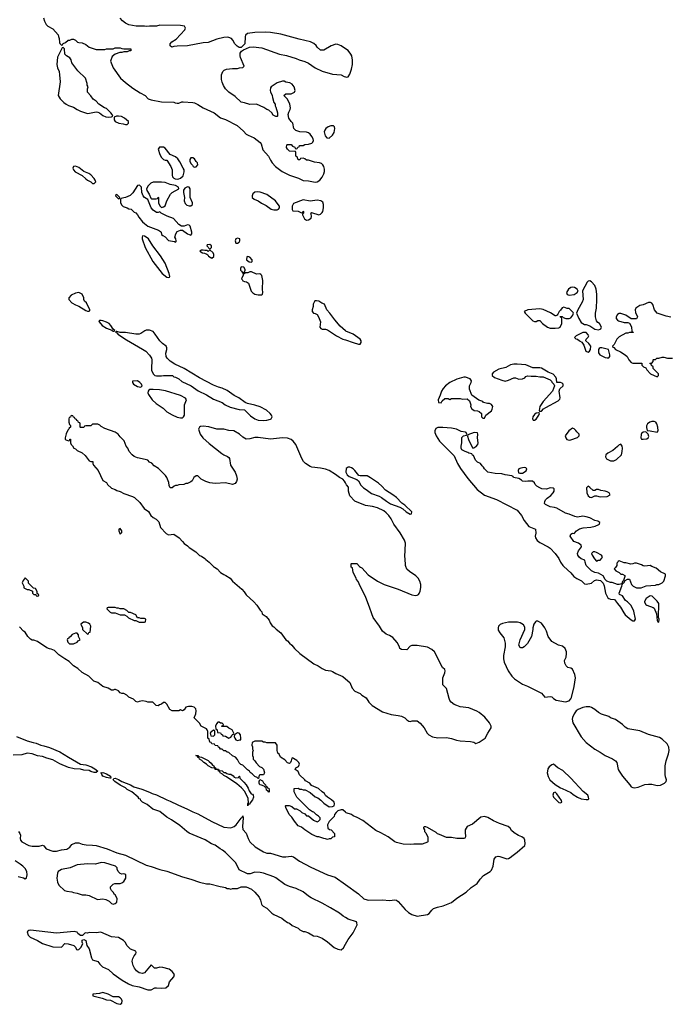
# Model space of a CAD drawing. Header units: inches. Extents: x 2494115 to 2685112, y 774173 to 915163.
# Tile 94 of 215: x 2636225 to 2643764, y 784931 to 796328. Entities that reach past the tile are written whole.
import ezdxf

# ---------------------------------------------------------------- set-up
doc = ezdxf.new("R2010")
doc.units = ezdxf.units.IN
doc.header["$MEASUREMENT"] = 0
for name, color, linetype in [('C6738', 7, 'Continuous'), ('C6739', 7, 'Continuous'), ('C6748', 7, 'Continuous'), ('C6749', 7, 'Continuous')]:
    doc.layers.add(name, color=color, linetype=linetype)

msp = doc.modelspace()

# ---------------------------------------------------------------- linework, layer by layer
at = {"layer": 'C6738', "color": 5, "elevation": 20}
for points in [[(2638472, 790000), (2638482, 789990), (2638512, 789970), (2638552, 789930), (2638590, 789905), (2638615, 789895), (2638662, 789862), (2638692, 789830), (2638798, 789738), (2638827, 789707), (2638851, 789670), (2638938, 789590), (2638972, 789550), (2639010, 789494), (2639030, 789474), (2639034, 789450), (2639082, 789422), (2639117, 789377), (2639127, 789347), (2639150, 789312), (2639170, 789302), (2639195, 789275), (2639250, 789231), (2639310, 789151), (2639330, 789138), (2639350, 789111), (2639378, 789090), (2639411, 789050), (2639471, 788991), (2639634, 788874), (2639682, 788850), (2639730, 788818), (2639770, 788798), (2639830, 788791), (2639850, 788785), (2639890, 788761), (2639970, 788726), (2640000, 788700)], [(2640000, 787157), (2639970, 787182), (2639950, 787184), (2639912, 787170), (2639892, 787150), (2639873, 787127), (2639870, 787106), (2639810, 787046), (2639792, 787010), (2639794, 786970), (2639813, 786953), (2639834, 786950), (2639872, 786910), (2639871, 786869), (2639850, 786866), (2639830, 786846), (2639810, 786846), (2639790, 786838), (2639770, 786848), (2639750, 786849), (2639690, 786869), (2639670, 786869), (2639610, 786895), (2639528, 786950), (2639490, 786982), (2639450, 786998), (2639408, 787050), (2639378, 787098), (2639349, 787129), (2639308, 787210), (2639306, 787230), (2639310, 787234), (2639347, 787233), (2639380, 787220), (2639410, 787194), (2639432, 787192), (2639474, 787170), (2639494, 787150), (2639530, 787134), (2639550, 787114), (2639572, 787112), (2639630, 787062), (2639670, 787042), (2639686, 787050), (2639706, 787070), (2639706, 787090), (2639686, 787110), (2639663, 787123), (2639634, 787154), (2639618, 787158), (2639583, 787183), (2639438, 787330), (2639406, 787390), (2639406, 787430), (2639450, 787432), (2639470, 787422), (2639490, 787422), (2639510, 787412), (2639532, 787412), (2639590, 787382), (2639650, 787332), (2639680, 787320), (2639715, 787295), (2639750, 787258), (2639810, 787218), (2639850, 787219), (2639869, 787230), (2639873, 787250), (2639869, 787270), (2639839, 787299), (2639790, 787328), (2639769, 787349), (2639758, 787370), (2639729, 787389), (2639686, 787430), (2639605, 787465), (2639586, 787490), (2639536, 787516), (2639528, 787530), (2639469, 787589), (2639450, 787626), (2639418, 787650), (2639426, 787670), (2639455, 787685), (2639466, 787710), (2639458, 787730), (2639435, 787755), (2639396, 787776), (2639390, 787786), (2639378, 787782), (2639372, 787750), (2639362, 787730), (2639350, 787718), (2639330, 787728), (2639299, 787759), (2639248, 787790), (2639230, 787826), (2639218, 787838), (2639209, 787870), (2639208, 787930), (2639190, 787958), (2639090, 787958), (2639070, 787966), (2639050, 787966), (2639030, 787978), (2638950, 787978), (2638918, 787962), (2638914, 787930), (2638922, 787910), (2638924, 787884), (2638932, 787870), (2638922, 787850), (2638922, 787810), (2638932, 787790), (2638932, 787770), (2638951, 787751), (2638965, 787725), (2639005, 787685), (2639030, 787672), (2639050, 787652), (2639062, 787610), (2639050, 787586), (2639010, 787586), (2638998, 787582), (2638994, 787546), (2638990, 787546), (2638978, 787558), (2638950, 787568), (2638920, 787600), (2638896, 787616), (2638888, 787630), (2638864, 787644), (2638810, 787698), (2638787, 787707), (2638768, 787728), (2638750, 787766), (2638726, 787790), (2638690, 787806), (2638650, 787846), (2638628, 787848), (2638610, 787866), (2638590, 787866), (2638570, 787886), (2638550, 787886), (2638542, 787902), (2638527, 787907), (2638522, 787922), (2638490, 787926), (2638482, 787942), (2638450, 787946), (2638442, 787962), (2638427, 787967), (2638422, 788002), (2638406, 788010), (2638406, 788090), (2638398, 788110), (2638390, 788118), (2638329, 788149), (2638310, 788186), (2638248, 788248), (2638267, 788293), (2638268, 788330), (2638266, 788350), (2638246, 788370), (2638220, 788380), (2638180, 788380), (2638151, 788369), (2638130, 788338), (2638111, 788329), (2638090, 788338), (2638070, 788329), (2637990, 788328), (2637963, 788343), (2637930, 788406), (2637910, 788426), (2637890, 788426), (2637870, 788406), (2637844, 788396), (2637830, 788386), (2637806, 788390), (2637767, 788427), (2637710, 788428), (2637690, 788438), (2637650, 788442), (2637610, 788438), (2637590, 788428), (2637570, 788438), (2637543, 788463), (2637488, 788488), (2637466, 788510), (2637430, 788528), (2637410, 788529), (2637390, 788538), (2637370, 788558), (2637336, 788576), (2637324, 788576), (2637310, 788568), (2637290, 788569), (2637250, 788589), (2637190, 788608), (2637130, 788658), (2637086, 788670), (2637028, 788728), (2636948, 788770), (2636899, 788819), (2636848, 788850), (2636800, 788900), (2636750, 788929), (2636678, 788978), (2636630, 789028), (2636590, 789042), (2636570, 789044), (2636538, 789058), (2636430, 789129), (2636390, 789148), (2636370, 789148), (2636350, 789158), (2636318, 789190), (2636290, 789238), (2636270, 789249), (2636222, 789302)], [(2636190, 788030), (2636310, 787980), (2636380, 787960), (2636415, 787955), (2636470, 787931), (2636504, 787924), (2636570, 787903), (2636690, 787855), (2636791, 787790), (2636930, 787711), (2636990, 787702), (2637058, 787678), (2637097, 787657), (2637130, 787628), (2637110, 787615), (2637090, 787616), (2637050, 787625), (2637030, 787636), (2636970, 787640), (2636930, 787652), (2636857, 787657), (2636790, 787674), (2636690, 787716), (2636610, 787759), (2636540, 787780), (2636490, 787799), (2636430, 787809), (2636370, 787829), (2636310, 787837), (2636250, 787817), (2636150, 787816)], [(2640000, 785935), (2639972, 785952), (2639930, 785985), (2639827, 786047), (2639730, 786102), (2639602, 786162), (2639570, 786183), (2639510, 786232), (2639430, 786272), (2639350, 786293), (2639299, 786319), (2639194, 786394), (2639170, 786406), (2639050, 786449), (2639010, 786457), (2638950, 786459), (2638897, 786443), (2638863, 786443), (2638770, 786489), (2638730, 786568), (2638609, 786689), (2638576, 786716), (2638549, 786730), (2638490, 786773), (2638449, 786790), (2638374, 786834), (2638190, 786913), (2638162, 786930), (2638079, 786999), (2637986, 787066), (2637930, 787099), (2637850, 787162), (2637769, 787189), (2637703, 787243), (2637649, 787269), (2637628, 787290), (2637626, 787306), (2637610, 787308), (2637598, 787330), (2637524, 787390), (2637470, 787418), (2637450, 787435), (2637390, 787467), (2637329, 787509), (2637309, 787530), (2637315, 787545), (2637330, 787547), (2637370, 787534), (2637410, 787510), (2637510, 787470), (2637548, 787448), (2637642, 787422), (2637728, 787388), (2637762, 787370), (2637810, 787356), (2637930, 787297), (2637970, 787284), (2638059, 787239), (2638170, 787190), (2638230, 787159), (2638290, 787137), (2638450, 787047), (2638590, 786981), (2638670, 786975), (2638710, 786991), (2638732, 787008), (2638790, 787085), (2638804, 787096), (2638812, 787112), (2638816, 787090), (2638807, 786990), (2638810, 786954), (2638850, 786912), (2638871, 786851), (2638891, 786811), (2638954, 786754), (2639050, 786696), (2639090, 786679), (2639130, 786679), (2639270, 786639), (2639310, 786637), (2639370, 786644), (2639398, 786638), (2639468, 786588), (2639598, 786518), (2639790, 786430), (2639882, 786402), (2640000, 786318)], [(2636213, 786930), (2636227, 786910), (2636235, 786890), (2636231, 786850), (2636236, 786830), (2636250, 786811), (2636330, 786771), (2636370, 786763), (2636450, 786761), (2636490, 786772), (2636504, 786764), (2636532, 786730), (2636610, 786702), (2636650, 786705), (2636710, 786721), (2636770, 786727), (2636808, 786750), (2636830, 786782), (2636870, 786802), (2636910, 786802), (2636950, 786785), (2636997, 786777), (2637070, 786774), (2637110, 786768), (2637238, 786730), (2637350, 786686), (2637450, 786659), (2637690, 786541), (2637747, 786527), (2637850, 786491), (2637930, 786474), (2638110, 786407), (2638210, 786379), (2638310, 786343), (2638390, 786326), (2638430, 786326), (2638547, 786293), (2638570, 786291), (2638610, 786282), (2638630, 786272), (2638650, 786272), (2638670, 786265), (2638690, 786272), (2638750, 786272), (2638790, 786292), (2638851, 786291), (2638910, 786262), (2638951, 786231), (2639001, 786170), (2639017, 786137), (2639025, 786090), (2639030, 786082), (2639046, 786066), (2639090, 786042), (2639147, 785987), (2639170, 785971), (2639262, 785930), (2639287, 785907), (2639330, 785878), (2639351, 785871), (2639382, 785842), (2639450, 785812), (2639470, 785792), (2639510, 785772), (2639530, 785772), (2639570, 785758), (2639630, 785722), (2639670, 785718), (2639730, 785695), (2639790, 785654), (2639870, 785588), (2639910, 785569), (2639950, 785562), (2639976, 785584), (2640000, 785627)], [(2636209, 786411), (2636270, 786396), (2636290, 786385), (2636304, 786396), (2636312, 786430), (2636309, 786470), (2636290, 786502), (2636262, 786530), (2636230, 786553), (2636174, 786590)]]:
    msp.add_lwpolyline(points, dxfattribs=at)
for points in [[(2636290, 789866), (2636264, 789836), (2636254, 789810), (2636274, 789770), (2636274, 789750), (2636310, 789734), (2636330, 789734), (2636373, 789713), (2636374, 789690), (2636390, 789674), (2636414, 789674), (2636418, 789658), (2636430, 789654), (2636442, 789658), (2636446, 789670), (2636426, 789686), (2636426, 789710), (2636410, 789746), (2636387, 789747), (2636327, 789807), (2636326, 789830)], [(2637330, 789526), (2637250, 789526), (2637238, 789522), (2637234, 789510), (2637274, 789470), (2637290, 789462), (2637330, 789462), (2637390, 789438), (2637438, 789438), (2637465, 789425), (2637486, 789406), (2637550, 789372), (2637572, 789372), (2637610, 789354), (2637670, 789354), (2637682, 789358), (2637686, 789390), (2637670, 789398), (2637630, 789398), (2637610, 789406), (2637590, 789406), (2637570, 789438), (2637510, 789468), (2637488, 789468), (2637466, 789490), (2637430, 789508), (2637390, 789508), (2637370, 789518), (2637350, 789518)], [(2636964, 789356), (2636934, 789330), (2636952, 789290), (2636952, 789270), (2637010, 789214), (2637022, 789218), (2637027, 789233), (2637042, 789238), (2637048, 789310), (2637038, 789330), (2637023, 789343), (2636990, 789355)], [(2636890, 789226), (2636870, 789226), (2636834, 789210), (2636810, 789186), (2636798, 789182), (2636794, 789170), (2636778, 789162), (2636774, 789150), (2636784, 789124), (2636804, 789104), (2636850, 789102), (2636890, 789122), (2636903, 789137), (2636926, 789150), (2636908, 789188), (2636907, 789207)], [(2638522, 788198), (2638504, 788176), (2638494, 788150), (2638498, 788118), (2638514, 788110), (2638518, 788078), (2638550, 788074), (2638558, 788058), (2638574, 788050), (2638578, 788038), (2638610, 788034), (2638650, 788012), (2638670, 788022), (2638683, 788037), (2638690, 788054), (2638702, 788058), (2638706, 788070), (2638688, 788108), (2638650, 788126), (2638627, 788147), (2638567, 788147), (2638567, 788153), (2638582, 788158), (2638586, 788170), (2638570, 788186), (2638550, 788186), (2638536, 788196)], [(2638470, 788106), (2638453, 788087), (2638438, 788082), (2638434, 788070), (2638438, 788038), (2638470, 788034), (2638486, 788050), (2638486, 788090), (2638482, 788102)], [(2638750, 788075), (2638714, 788050), (2638712, 788030), (2638718, 788010), (2638730, 787992), (2638750, 787985), (2638774, 787994), (2638786, 787994), (2638788, 788010), (2638782, 788050), (2638770, 788068)], [(2638590, 787614), (2638610, 787614), (2638624, 787604), (2638650, 787594), (2638670, 787594), (2638697, 787577), (2638710, 787562), (2638730, 787552), (2638762, 787558), (2638767, 787573), (2638773, 787573), (2638774, 787550), (2638824, 787504), (2638851, 787471), (2638874, 787434), (2638883, 787403), (2638907, 787367), (2638922, 787362), (2638932, 787352), (2638936, 787330), (2638922, 787298), (2638896, 787264), (2638890, 787248), (2638874, 787246), (2638870, 787228), (2638869, 787250), (2638878, 787262), (2638873, 787313), (2638833, 787393), (2638797, 787437), (2638742, 787482), (2638623, 787563), (2638590, 787578), (2638576, 787596), (2638548, 787610), (2638546, 787626), (2638530, 787628), (2638526, 787646), (2638490, 787649), (2638486, 787666), (2638450, 787669), (2638408, 787690), (2638389, 787709), (2638358, 787730), (2638335, 787755), (2638308, 787770), (2638306, 787786), (2638290, 787788), (2638286, 787806), (2638274, 787806), (2638267, 787813), (2638290, 787812), (2638298, 787798), (2638330, 787792), (2638410, 787752), (2638420, 787740), (2638444, 787724), (2638460, 787700), (2638474, 787690), (2638478, 787678), (2638494, 787670), (2638498, 787658), (2638530, 787654), (2638538, 787638), (2638572, 787632)], [(2637270, 787547), (2637230, 787555), (2637190, 787573), (2637175, 787590), (2637169, 787609), (2637166, 787610), (2637190, 787614), (2637230, 787599), (2637277, 787570), (2637282, 787550)], [(2639110, 787388), (2639102, 787402), (2639086, 787410), (2639082, 787442), (2639070, 787446), (2639058, 787458), (2639028, 787468), (2639008, 787470), (2638998, 787490), (2638998, 787510), (2639006, 787534), (2639037, 787517), (2639050, 787494), (2639074, 787470), (2639078, 787458), (2639090, 787454), (2639098, 787438), (2639110, 787434), (2639114, 787410), (2639114, 787390)], [(2637170, 786574), (2637105, 786555), (2637010, 786558), (2636890, 786545), (2636810, 786510), (2636710, 786490), (2636670, 786470), (2636662, 786450), (2636656, 786390), (2636664, 786344), (2636678, 786310), (2636745, 786250), (2636770, 786240), (2636830, 786233), (2636850, 786224), (2636890, 786217), (2636950, 786199), (2636990, 786198), (2637032, 786190), (2637126, 786146), (2637190, 786151), (2637223, 786143), (2637263, 786123), (2637290, 786098), (2637310, 786091), (2637330, 786098), (2637350, 786114), (2637355, 786150), (2637335, 786195), (2637323, 786203), (2637308, 786230), (2637288, 786250), (2637278, 786270), (2637278, 786290), (2637310, 786322), (2637329, 786331), (2637390, 786331), (2637410, 786338), (2637430, 786352), (2637455, 786390), (2637455, 786435), (2637430, 786442), (2637410, 786438), (2637390, 786446), (2637368, 786468), (2637355, 786495), (2637354, 786510), (2637335, 786530), (2637210, 786569)], [(2636350, 785789), (2636330, 785785), (2636311, 785770), (2636323, 785730), (2636348, 785708), (2636430, 785670), (2636490, 785634), (2636610, 785595), (2636710, 785592), (2636750, 785634), (2636788, 785632), (2636851, 785611), (2636871, 785591), (2636885, 785565), (2636890, 785562), (2636910, 785565), (2636934, 785590), (2636958, 785630), (2636949, 785649), (2636950, 785674), (2636970, 785682), (2636991, 785671), (2637005, 785610), (2637032, 785572), (2637056, 785470), (2637070, 785446), (2637130, 785427), (2637154, 785394), (2637184, 785364), (2637254, 785334), (2637310, 785285), (2637413, 785210), (2637487, 785167), (2637530, 785149), (2637610, 785132), (2637710, 785099), (2637750, 785098), (2637790, 785120), (2637810, 785123), (2637870, 785116), (2637918, 785122), (2637948, 785150), (2637961, 785190), (2638012, 785248), (2638017, 785277), (2637992, 785312), (2637956, 785336), (2637883, 785357), (2637850, 785359), (2637810, 785349), (2637789, 785349), (2637750, 785388), (2637670, 785294), (2637650, 785287), (2637610, 785296), (2637579, 785319), (2637554, 785350), (2637539, 785379), (2637532, 785410), (2637530, 785430), (2637537, 785463), (2637550, 785494), (2637570, 785514), (2637574, 785530), (2637570, 785546), (2637510, 785568), (2637470, 785609), (2637449, 785649), (2637429, 785669), (2637370, 785705), (2637290, 785713), (2637166, 785766), (2637110, 785759), (2637030, 785764), (2637010, 785755), (2636982, 785758), (2636953, 785727), (2636930, 785726), (2636898, 785750), (2636890, 785766), (2636870, 785768), (2636855, 785775), (2636650, 785755)], [(2637190, 785066), (2637150, 785055), (2637074, 785050), (2637074, 785030), (2637182, 785002), (2637230, 784984), (2637278, 784978), (2637350, 784939), (2637390, 784931), (2637410, 784945), (2637412, 784970), (2637403, 784990), (2637390, 785005), (2637370, 785017), (2637310, 785016), (2637250, 785049)]]:
    msp.add_lwpolyline(points, close=True, dxfattribs=at)
at = {"layer": 'C6739', "color": 5, "elevation": 20}
for points in [[(2636502, 796350), (2636511, 796310), (2636531, 796271), (2636550, 796252), (2636610, 796222), (2636670, 796154), (2636673, 796133), (2636682, 796110), (2636686, 796066), (2636690, 796054), (2636710, 796034), (2636722, 796038), (2636730, 796054), (2636756, 796064), (2636788, 796092), (2636807, 796093), (2636830, 796102), (2636850, 796102), (2636870, 796092), (2636894, 796070), (2636910, 796065), (2636950, 796062), (2636990, 796042), (2637031, 796011), (2637110, 795985), (2637210, 795985), (2637230, 795991), (2637307, 795993), (2637330, 796002), (2637390, 796002), (2637410, 795994), (2637433, 795993), (2637512, 795992), (2637512, 795968), (2637493, 795967), (2637470, 795958), (2637430, 795958), (2637410, 795949), (2637387, 795947), (2637330, 795929), (2637298, 795902), (2637278, 795850), (2637310, 795772), (2637393, 795653), (2637450, 795601), (2637536, 795536), (2637620, 795480), (2637678, 795450), (2637714, 795414), (2637750, 795401), (2637870, 795376), (2638010, 795374), (2638025, 795365), (2638050, 795362), (2638070, 795362), (2638103, 795377), (2638121, 795379), (2638230, 795371), (2638250, 795366), (2638290, 795346), (2638350, 795307), (2638478, 795250), (2638550, 795194), (2638610, 795173), (2638744, 795104), (2638819, 795039), (2638850, 795005), (2638871, 794990), (2638940, 794960), (2639010, 794906), (2639024, 794890), (2639042, 794822), (2639109, 794750), (2639130, 794704), (2639150, 794673), (2639189, 794629), (2639268, 794570), (2639353, 794530), (2639455, 794495), (2639510, 794466), (2639570, 794462), (2639650, 794448), (2639670, 794450), (2639701, 794470), (2639730, 794505), (2639750, 794544), (2639757, 794570), (2639757, 794597), (2639750, 794629), (2639736, 794650), (2639722, 794662), (2639698, 794670), (2639640, 794680), (2639570, 794702), (2639550, 794702), (2639530, 794718), (2639510, 794726), (2639478, 794722), (2639470, 794706), (2639450, 794706), (2639442, 794742), (2639426, 794750), (2639426, 794790), (2639422, 794802), (2639350, 794808), (2639330, 794828), (2639318, 794850), (2639322, 794878), (2639330, 794882), (2639370, 794882), (2639385, 794865), (2639413, 794853), (2639418, 794838), (2639430, 794834), (2639442, 794838), (2639447, 794853), (2639462, 794858), (2639469, 794871), (2639508, 794872), (2639530, 794882), (2639570, 794886), (2639610, 794899), (2639621, 794910), (2639629, 794930), (2639624, 794950), (2639610, 794975), (2639590, 795002), (2639570, 795018), (2639548, 795028), (2639470, 795029), (2639426, 795046), (2639402, 795070), (2639389, 795130), (2639369, 795149), (2639342, 795190), (2639337, 795230), (2639343, 795257), (2639359, 795290), (2639362, 795310), (2639355, 795350), (2639328, 795408), (2639286, 795450), (2639310, 795472), (2639370, 795471), (2639408, 795490), (2639415, 795510), (2639404, 795550), (2639381, 795581), (2639356, 795596), (2639310, 795604), (2639290, 795615), (2639270, 795617), (2639210, 795596), (2639138, 795550), (2639130, 795538), (2639127, 795510), (2639130, 795494), (2639152, 795452), (2639153, 795427), (2639171, 795370), (2639185, 795350), (2639185, 795330), (2639194, 795314), (2639211, 795250), (2639214, 795210), (2639210, 795206), (2639193, 795207), (2639163, 795223), (2639148, 795250), (2639110, 795282), (2639089, 795289), (2639053, 795313), (2638970, 795349), (2638890, 795347), (2638830, 795367), (2638790, 795373), (2638721, 795441), (2638650, 795490), (2638609, 795530), (2638586, 795566), (2638570, 795606), (2638563, 795637), (2638562, 795690), (2638578, 795730), (2638595, 795745), (2638623, 795757), (2638690, 795765), (2638750, 795765), (2638772, 795772), (2638810, 795774), (2638826, 795790), (2638782, 795890), (2638778, 795910), (2638780, 795940), (2638796, 795964), (2638820, 795980), (2638889, 796011), (2638930, 796016), (2639030, 796003), (2639234, 795930), (2639315, 795915), (2639430, 795881), (2639464, 795864), (2639530, 795846), (2639570, 795826), (2639650, 795771), (2639730, 795734), (2639850, 795697), (2639950, 795691), (2639985, 795670), (2640000, 795666)], [(2640000, 795993), (2639950, 796026), (2639910, 796043), (2639890, 796045), (2639834, 796026), (2639750, 795975), (2639710, 795975), (2639670, 796009), (2639659, 796030), (2639634, 796054), (2639593, 796073), (2639462, 796102), (2639250, 796162), (2639130, 796180), (2639070, 796184), (2638950, 796181), (2638865, 796170), (2638841, 796150), (2638836, 796130), (2638832, 796048), (2638790, 796006), (2638770, 796006), (2638743, 796023), (2638718, 796050), (2638693, 796093), (2638678, 796110), (2638650, 796124), (2638630, 796125), (2638590, 796121), (2638510, 796104), (2638410, 796064), (2638350, 796059), (2638170, 796024), (2638050, 796022), (2638010, 796018), (2637989, 796009), (2637967, 796027), (2637968, 796050), (2637989, 796071), (2638037, 796103), (2638138, 796210), (2638146, 796230), (2638135, 796255), (2638090, 796262), (2637850, 796264), (2637810, 796254), (2637730, 796254), (2637690, 796249), (2637670, 796254), (2637575, 796255), (2637489, 796269), (2637450, 796289), (2637416, 796316), (2637390, 796346)], [(2640000, 792726), (2639940, 792780), (2639875, 792855), (2639820, 792930), (2639783, 792970), (2639755, 793035), (2639726, 793046), (2639690, 793069), (2639664, 793076), (2639645, 793075), (2639626, 793034), (2639625, 793010), (2639612, 792970), (2639612, 792950), (2639631, 792931), (2639650, 792927), (2639670, 792915), (2639688, 792888), (2639710, 792830), (2639704, 792770), (2639714, 792754), (2639730, 792747), (2639770, 792747), (2639790, 792740), (2639896, 792670), (2639970, 792632), (2640000, 792621)], [(2640000, 790966), (2639990, 790986), (2639968, 791008), (2639930, 791029), (2639884, 791064), (2639810, 791109), (2639770, 791125), (2639710, 791139), (2639610, 791149), (2639590, 791155), (2639538, 791190), (2639515, 791215), (2639495, 791250), (2639424, 791410), (2639394, 791450), (2639370, 791469), (2639330, 791483), (2639270, 791489), (2639130, 791473), (2638987, 791493), (2638950, 791494), (2638890, 791477), (2638850, 791474), (2638810, 791495), (2638772, 791532), (2638706, 791570), (2638650, 791575), (2638589, 791589), (2638510, 791589), (2638417, 791617), (2638350, 791624), (2638320, 791620), (2638307, 791613), (2638296, 791590), (2638317, 791530), (2638347, 791490), (2638421, 791421), (2638566, 791306), (2638590, 791291), (2638634, 791274), (2638650, 791262), (2638656, 791250), (2638666, 791170), (2638721, 791090), (2638739, 791050), (2638745, 791010), (2638738, 790982), (2638721, 790959), (2638690, 790948), (2638610, 790967), (2638490, 790961), (2638429, 790969), (2638382, 790982), (2638328, 791010), (2638290, 791048), (2638270, 791048), (2638242, 791030), (2638222, 790990), (2638210, 790978), (2638170, 790958), (2638150, 790958), (2638127, 790947), (2638070, 790946), (2638050, 790938), (2638030, 790938), (2638014, 790930), (2637992, 790908), (2637970, 790908), (2637956, 790936), (2637955, 790970), (2637929, 791030), (2637913, 791053), (2637833, 791133), (2637785, 791165), (2637755, 791195), (2637730, 791208), (2637709, 791229), (2637679, 791239), (2637590, 791257), (2637550, 791274), (2637529, 791290), (2637495, 791330), (2637478, 791370), (2637458, 791390), (2637434, 791454), (2637390, 791498), (2637368, 791530), (2637333, 791553), (2637210, 791595), (2637170, 791618), (2637155, 791635), (2637130, 791648), (2637070, 791646), (2637050, 791628), (2636990, 791626), (2636978, 791622), (2636970, 791606), (2636930, 791606), (2636926, 791610), (2636926, 791650), (2636922, 791662), (2636907, 791667), (2636902, 791682), (2636887, 791687), (2636882, 791702), (2636867, 791707), (2636862, 791722), (2636847, 791727), (2636842, 791742), (2636830, 791746), (2636818, 791742), (2636813, 791727), (2636798, 791722), (2636794, 791710), (2636794, 791670), (2636804, 791644), (2636814, 791630), (2636814, 791610), (2636798, 791602), (2636793, 791587), (2636782, 791578), (2636765, 791535), (2636754, 791490), (2636754, 791470), (2636790, 791454), (2636802, 791458), (2636807, 791473), (2636813, 791473), (2636814, 791430), (2636822, 791410), (2636837, 791397), (2636854, 791370), (2636870, 791362), (2636890, 791342), (2636950, 791314), (2636984, 791284), (2637030, 791222), (2637050, 791214), (2637074, 791214), (2637074, 791190), (2637082, 791170), (2637134, 791110), (2637190, 790994), (2637230, 790972), (2637242, 790950), (2637287, 790907), (2637330, 790891), (2637350, 790878), (2637390, 790866), (2637430, 790845), (2637531, 790811), (2637556, 790796), (2637619, 790739), (2637669, 790669), (2637716, 790636), (2637745, 790590), (2637770, 790565), (2637806, 790546), (2637837, 790517), (2637858, 790450), (2637921, 790381), (2637950, 790366), (2638010, 790372), (2638071, 790331), (2638111, 790290), (2638130, 790265), (2638170, 790238), (2638190, 790218), (2638267, 790167), (2638310, 790125), (2638330, 790118), (2638371, 790091), (2638380, 790080), (2638422, 790050), (2638472, 790000)]]:
    msp.add_lwpolyline(points, dxfattribs=at)
for points in [[(2636730, 796006), (2636718, 796002), (2636665, 795895), (2636654, 795810), (2636662, 795770), (2636682, 795730), (2636687, 795690), (2636693, 795610), (2636671, 795451), (2636694, 795414), (2636738, 795370), (2636765, 795350), (2636790, 795336), (2636850, 795315), (2636890, 795287), (2636930, 795268), (2637010, 795244), (2637035, 795245), (2637110, 795261), (2637130, 795259), (2637150, 795251), (2637190, 795218), (2637224, 795204), (2637250, 795201), (2637290, 795205), (2637306, 795210), (2637298, 795230), (2637282, 795250), (2637230, 795302), (2637209, 795309), (2637142, 795350), (2637110, 795384), (2637075, 795410), (2637050, 795448), (2637010, 795488), (2637009, 795530), (2637018, 795550), (2637008, 795570), (2637008, 795590), (2636989, 795650), (2636897, 795737), (2636829, 795830), (2636822, 795862), (2636808, 795888), (2636768, 795910), (2636749, 795929), (2636746, 795990)], [(2637347, 795213), (2637318, 795202), (2637319, 795170), (2637332, 795150), (2637374, 795130), (2637424, 795124), (2637450, 795114), (2637470, 795114), (2637486, 795130), (2637486, 795150), (2637438, 795190), (2637406, 795206), (2637370, 795212)], [(2639830, 795101), (2639801, 795090), (2639771, 795070), (2639759, 795050), (2639753, 795030), (2639763, 794983), (2639782, 794962), (2639810, 794956), (2639850, 794990), (2639870, 795021), (2639878, 795070), (2639874, 795090), (2639860, 795100)], [(2637890, 794854), (2637846, 794854), (2637831, 794830), (2637848, 794768), (2637870, 794732), (2637890, 794712), (2637910, 794702), (2637930, 794702), (2637975, 794630), (2637991, 794590), (2637991, 794530), (2637996, 794510), (2638013, 794493), (2638028, 794488), (2638050, 794484), (2638070, 794487), (2638090, 794494), (2638118, 794522), (2638125, 794535), (2638132, 794568), (2638129, 794590), (2638121, 794610), (2638082, 794682), (2638057, 794717), (2638030, 794741), (2637969, 794769), (2637910, 794842)], [(2638230, 794728), (2638210, 794728), (2638198, 794710), (2638198, 794690), (2638210, 794662), (2638226, 794646), (2638234, 794630), (2638250, 794622), (2638270, 794625), (2638288, 794650), (2638286, 794670), (2638270, 794686), (2638250, 794718)], [(2636870, 794633), (2636850, 794628), (2636841, 794610), (2636847, 794590), (2636868, 794568), (2636950, 794526), (2636990, 794486), (2637010, 794471), (2637051, 794451), (2637070, 794432), (2637090, 794434), (2637106, 794450), (2637098, 794470), (2637088, 794490), (2637050, 794534), (2637028, 794550), (2636970, 794573), (2636910, 794617)], [(2637614, 794414), (2637590, 794408), (2637537, 794323), (2637505, 794295), (2637451, 794269), (2637432, 794268), (2637402, 794258), (2637394, 794250), (2637392, 794210), (2637410, 794182), (2637426, 794166), (2637471, 794151), (2637490, 794138), (2637515, 794135), (2637550, 794102), (2637570, 794091), (2637591, 794071), (2637604, 794044), (2637647, 793990), (2637670, 793971), (2637710, 793940), (2637833, 793893), (2637857, 793877), (2637865, 793870), (2637870, 793842), (2637882, 793830), (2637910, 793816), (2637950, 793771), (2638020, 793760), (2638030, 793754), (2638038, 793762), (2638038, 793770), (2638034, 793790), (2638022, 793810), (2638034, 793850), (2638050, 793878), (2638090, 793894), (2638110, 793894), (2638170, 793851), (2638210, 793834), (2638218, 793850), (2638219, 793870), (2638199, 793939), (2638190, 793949), (2638170, 793955), (2638130, 793938), (2638100, 793940), (2638070, 793958), (2638009, 794029), (2637935, 794055), (2637866, 794090), (2637850, 794106), (2637830, 794098), (2637810, 794098), (2637770, 794122), (2637749, 794150), (2637709, 794249), (2637670, 794269), (2637654, 794290), (2637639, 794330), (2637635, 794390)], [(2637870, 794449), (2637771, 794449), (2637743, 794437), (2637715, 794405), (2637696, 794370), (2637698, 794350), (2637726, 794310), (2637744, 794264), (2637753, 794253), (2637807, 794253), (2637822, 794258), (2637830, 794274), (2637834, 794270), (2637834, 794210), (2637850, 794174), (2637870, 794154), (2637890, 794162), (2637910, 794174), (2637929, 794230), (2637973, 794307), (2637993, 794327), (2638068, 794370), (2638066, 794390), (2638030, 794409), (2637970, 794419), (2637910, 794444)], [(2637350, 794306), (2637338, 794302), (2637334, 794290), (2637370, 794254), (2637382, 794258), (2637386, 794270)], [(2638170, 794395), (2638140, 794380), (2638125, 794355), (2638125, 794330), (2638136, 794270), (2638131, 794230), (2638141, 794201), (2638161, 794181), (2638188, 794172), (2638210, 794172), (2638228, 794190), (2638229, 794210), (2638202, 794270), (2638202, 794370), (2638190, 794388)], [(2638984, 794336), (2638948, 794332), (2638928, 794312), (2638918, 794290), (2638918, 794270), (2638942, 794250), (2638990, 794231), (2639025, 794205), (2639079, 794179), (2639137, 794137), (2639170, 794127), (2639210, 794126), (2639225, 794135), (2639235, 794150), (2639234, 794170), (2639221, 794190), (2639189, 794230), (2639090, 794305), (2639010, 794332)], [(2639510, 794245), (2639398, 794202), (2639381, 794170), (2639382, 794130), (2639390, 794114), (2639450, 794112), (2639490, 794094), (2639502, 794098), (2639510, 794112), (2639514, 794110), (2639512, 794090), (2639502, 794078), (2639502, 794070), (2639525, 794025), (2639550, 794009), (2639570, 794012), (2639601, 794030), (2639607, 794050), (2639603, 794083), (2639598, 794090), (2639605, 794095), (2639690, 794070), (2639710, 794076), (2639730, 794097), (2639738, 794110), (2639745, 794150), (2639745, 794190), (2639736, 794216), (2639715, 794230), (2639670, 794239), (2639590, 794229)], [(2637650, 793828), (2637643, 793810), (2637645, 793790), (2637680, 793690), (2637768, 793530), (2637875, 793390), (2637930, 793348), (2637950, 793343), (2637962, 793350), (2637963, 793357), (2637956, 793390), (2637910, 793509), (2637856, 793596), (2637769, 793710), (2637719, 793790), (2637690, 793813), (2637670, 793824)], [(2638430, 793726), (2638398, 793722), (2638394, 793710), (2638430, 793674), (2638446, 793690), (2638446, 793710)], [(2638750, 793801), (2638731, 793790), (2638721, 793770), (2638730, 793742), (2638750, 793742), (2638768, 793752), (2638775, 793770), (2638775, 793790)], [(2638430, 793666), (2638410, 793646), (2638396, 793656), (2638370, 793655), (2638350, 793662), (2638330, 793662), (2638312, 793650), (2638342, 793630), (2638365, 793625), (2638393, 793613), (2638405, 793605), (2638412, 793590), (2638450, 793567), (2638474, 793586), (2638475, 793610), (2638468, 793630)], [(2638870, 793586), (2638858, 793582), (2638854, 793550), (2638884, 793524), (2638910, 793522), (2638918, 793530), (2638918, 793550), (2638890, 793578)], [(2638790, 793466), (2638782, 793450), (2638782, 793430), (2638797, 793417), (2638810, 793394), (2638822, 793398), (2638836, 793424), (2638836, 793436), (2638822, 793462)], [(2638910, 793409), (2638890, 793408), (2638870, 793398), (2638842, 793398), (2638827, 793387), (2638813, 793387), (2638813, 793373), (2638797, 793330), (2638801, 793321), (2638810, 793307), (2638830, 793297), (2638854, 793294), (2638877, 793277), (2638907, 793187), (2638927, 793167), (2638950, 793153), (2638990, 793144), (2639030, 793145), (2639038, 793150), (2639042, 793170), (2639037, 793210), (2639041, 793310), (2639030, 793366), (2639020, 793380), (2639008, 793388), (2638970, 793384)], [(2636910, 793169), (2636870, 793163), (2636822, 793138), (2636796, 793110), (2636795, 793090), (2636830, 793051), (2636870, 793027), (2636911, 793011), (2636990, 792962), (2637010, 792954), (2637030, 792954), (2637038, 792962), (2637038, 792970), (2636998, 793050), (2636978, 793070), (2636969, 793089), (2636968, 793110), (2636948, 793150)], [(2637170, 792848), (2637150, 792846), (2637144, 792836), (2637145, 792830), (2637182, 792790), (2637230, 792756), (2637293, 792733), (2637310, 792722), (2637318, 792722), (2637326, 792730), (2637307, 792747), (2637282, 792790), (2637262, 792810), (2637230, 792829), (2637190, 792842)], [(2637730, 792734), (2637690, 792733), (2637674, 792726), (2637630, 792695), (2637610, 792689), (2637570, 792689), (2637450, 792709), (2637388, 792708), (2637350, 792718), (2637342, 792718), (2637334, 792710), (2637358, 792698), (2637362, 792690), (2637463, 792623), (2637650, 792516), (2637685, 792490), (2637730, 792445), (2637751, 792410), (2637758, 792390), (2637758, 792350), (2637752, 792328), (2637752, 792270), (2637771, 792231), (2637791, 792211), (2637810, 792205), (2637870, 792205), (2637890, 792211), (2637994, 792210), (2638010, 792194), (2638030, 792192), (2638070, 792171), (2638102, 792142), (2638212, 792090), (2638294, 792034), (2638390, 791986), (2638470, 791935), (2638570, 791899), (2638605, 791870), (2638665, 791845), (2638770, 791817), (2638830, 791811), (2638901, 791741), (2638948, 791708), (2638990, 791693), (2639050, 791688), (2639090, 791691), (2639130, 791703), (2639139, 791710), (2639149, 791730), (2639144, 791750), (2639129, 791770), (2639084, 791810), (2639010, 791847), (2638950, 791867), (2638866, 791886), (2638839, 791899), (2638764, 791950), (2638710, 791978), (2638630, 792036), (2638570, 792063), (2638530, 792073), (2638470, 792098), (2638310, 792181), (2638130, 792289), (2638021, 792341), (2637970, 792374), (2637935, 792410), (2637924, 792430), (2637919, 792470), (2637929, 792510), (2637929, 792530), (2637922, 792550), (2637880, 792580), (2637850, 792610), (2637796, 792690), (2637770, 792718)], [(2637590, 792149), (2637534, 792146), (2637532, 792130), (2637545, 792110), (2637590, 792081), (2637630, 792074), (2637646, 792090), (2637638, 792110), (2637618, 792130)], [(2637770, 792049), (2637732, 792048), (2637720, 792040), (2637712, 792028), (2637711, 792010), (2637719, 791990), (2637759, 791930), (2637806, 791886), (2637887, 791830), (2637930, 791791), (2637990, 791756), (2638050, 791727), (2638090, 791719), (2638110, 791721), (2638122, 791730), (2638135, 791750), (2638135, 791870), (2638158, 791930), (2638148, 791948), (2638090, 791978), (2637914, 792034), (2637845, 792045)], [(2637390, 790438), (2637374, 790430), (2637372, 790410), (2637390, 790374), (2637407, 790393), (2637408, 790410)]]:
    msp.add_lwpolyline(points, close=True, dxfattribs=at)
at = {"layer": 'C6748', "color": 5, "elevation": 20}
for points in [[(2640000, 788700), (2640050, 788658), (2640077, 788590), (2640110, 788555), (2640171, 788530), (2640191, 788511), (2640238, 788478), (2640271, 788430), (2640310, 788391), (2640430, 788317), (2640530, 788286), (2640610, 788276), (2640650, 788266), (2640687, 788247), (2640710, 788225), (2640734, 788210), (2640750, 788206), (2640772, 788212), (2640831, 788211), (2640864, 788184), (2640910, 788132), (2640945, 788070), (2640965, 788050), (2641010, 788028), (2641070, 788016), (2641170, 788019), (2641230, 788007), (2641287, 787987), (2641330, 787979), (2641450, 787974), (2641487, 787967), (2641510, 787949), (2641550, 787967), (2641620, 788010), (2641648, 788070), (2641687, 788130), (2641689, 788150), (2641667, 788190), (2641614, 788254), (2641550, 788307), (2641523, 788323), (2641430, 788363), (2641330, 788376), (2641289, 788389), (2641261, 788401), (2641224, 788430), (2641209, 788449), (2641201, 788470), (2641170, 788588), (2641128, 788630), (2641129, 788710), (2641152, 788768), (2641155, 788790), (2641150, 788808), (2641125, 788830), (2641110, 788855), (2641046, 788986), (2641030, 789010), (2640999, 789039), (2640950, 789064), (2640830, 789084), (2640770, 789084), (2640750, 789075), (2640710, 789035), (2640650, 789038), (2640629, 789049), (2640624, 789070), (2640598, 789118), (2640550, 789176), (2640510, 789199), (2640470, 789214), (2640430, 789249), (2640394, 789310), (2640322, 789410), (2640304, 789450), (2640279, 789530), (2640257, 789577), (2640233, 789650), (2640169, 789770), (2640146, 789826), (2640129, 789850), (2640125, 789865), (2640088, 789930), (2640082, 789982), (2640066, 789990), (2640066, 790000)], [(2640163, 790000), (2640172, 789992), (2640190, 789982), (2640264, 789904), (2640371, 789831), (2640450, 789791), (2640610, 789737), (2640770, 789671), (2640810, 789663), (2640830, 789666), (2640845, 789675), (2640853, 789687), (2640866, 789714), (2640874, 789754), (2640873, 789790), (2640861, 789830), (2640842, 789862), (2640815, 789890), (2640740, 789940), (2640710, 789968), (2640698, 790000)], [(2642530, 790000), (2642610, 789925), (2642644, 789884), (2642679, 789859), (2642734, 789834), (2642770, 789799), (2642790, 789794), (2642850, 789805), (2642885, 789835), (2642910, 789846), (2642956, 789836), (2642986, 789806), (2642997, 789777), (2643013, 789690), (2643038, 789638), (2643050, 789628), (2643070, 789622), (2643118, 789618), (2643150, 789571), (2643187, 789530), (2643223, 789463), (2643240, 789440), (2643310, 789381), (2643330, 789371), (2643350, 789371), (2643359, 789390), (2643341, 789481), (2643309, 789549), (2643268, 789590), (2643246, 789606), (2643210, 789658), (2643176, 789676), (2643169, 789689), (2643202, 789770), (2643206, 789786), (2643202, 789798), (2643210, 789794), (2643215, 789805), (2643226, 789810), (2643242, 789838), (2643268, 789852), (2643290, 789852), (2643312, 789792), (2643334, 789770), (2643373, 789753), (2643427, 789753), (2643485, 789775), (2643590, 789782), (2643608, 789792), (2643630, 789792), (2643669, 789811), (2643688, 789830), (2643708, 789890), (2643706, 789910), (2643650, 789938), (2643598, 789978), (2643549, 790000)], [(2643137, 790000), (2643130, 789986), (2643114, 789970), (2643134, 789950), (2643171, 789931), (2643190, 789912), (2643210, 789912), (2643236, 789896), (2643238, 789882), (2643222, 789838), (2643210, 789826), (2643200, 789800), (2643171, 789789), (2643150, 789789), (2643090, 789814), (2643070, 789815), (2643028, 789828), (2643007, 789847), (2642986, 789890), (2642930, 789922), (2642888, 789928), (2642849, 789949), (2642799, 790000)], [(2640000, 786318), (2640150, 786211), (2640213, 786153), (2640250, 786139), (2640270, 786138), (2640430, 786141), (2640510, 786134), (2640570, 786142), (2640590, 786135), (2640610, 786120), (2640690, 786028), (2640730, 785995), (2640770, 785970), (2640830, 785952), (2640950, 785969), (2640970, 785982), (2641000, 786020), (2641021, 786039), (2641065, 786055), (2641130, 786070), (2641227, 786110), (2641290, 786161), (2641399, 786230), (2641458, 786282), (2641525, 786330), (2641561, 786379), (2641599, 786421), (2641678, 786470), (2641690, 786483), (2641710, 786530), (2641721, 786610), (2641742, 786638), (2641770, 786645), (2641790, 786641), (2641870, 786614), (2641890, 786619), (2641909, 786630), (2641941, 786659), (2641990, 786691), (2642076, 786770), (2642083, 786790), (2642078, 786830), (2642071, 786850), (2642044, 786870), (2642006, 786886), (2641956, 786916), (2641924, 786944), (2641907, 786970), (2641886, 786990), (2641783, 787023), (2641714, 787054), (2641650, 787094), (2641610, 787106), (2641570, 787097), (2641470, 787017), (2641410, 786989), (2641385, 786950), (2641385, 786910), (2641392, 786890), (2641392, 786868), (2641384, 786856), (2641371, 786849), (2641290, 786849), (2641230, 786862), (2641170, 786862), (2641090, 786898), (2641065, 786905), (2641050, 786918), (2640950, 786978), (2640930, 786986), (2640910, 786986), (2640902, 786978), (2640902, 786970), (2640914, 786950), (2640914, 786930), (2640930, 786914), (2640953, 786867), (2640954, 786810), (2640950, 786806), (2640890, 786784), (2640790, 786784), (2640750, 786779), (2640670, 786784), (2640590, 786804), (2640570, 786813), (2640495, 786870), (2640410, 786917), (2640350, 786944), (2640199, 787059), (2640135, 787095), (2640090, 787114), (2640070, 787129), (2640009, 787149), (2640000, 787157)], [(2640000, 785627), (2640030, 785683), (2640090, 785758), (2640134, 785850), (2640133, 785873), (2640127, 785887), (2640030, 785917), (2640000, 785935)]]:
    msp.add_lwpolyline(points, dxfattribs=at)
for points in [[(2643530, 789658), (2643482, 789630), (2643465, 789595), (2643465, 789585), (2643480, 789560), (2643490, 789552), (2643565, 789525), (2643575, 789515), (2643602, 789450), (2643610, 789374), (2643618, 789358), (2643630, 789354), (2643635, 789390), (2643626, 789410), (2643629, 789570), (2643610, 789598), (2643555, 789655)], [(2642230, 789368), (2642210, 789368), (2642200, 789360), (2642182, 789330), (2642171, 789290), (2642171, 789270), (2642156, 789190), (2642110, 789108), (2642072, 789070), (2642050, 789058), (2642030, 789058), (2642023, 789063), (2642009, 789090), (2642024, 789150), (2642078, 789270), (2642076, 789296), (2642062, 789322), (2642025, 789345), (2641993, 789353), (2641890, 789353), (2641821, 789339), (2641794, 789326), (2641771, 789310), (2641767, 789290), (2641770, 789262), (2641787, 789230), (2641833, 789173), (2641851, 789110), (2641851, 789069), (2641831, 788969), (2641830, 788930), (2641838, 788890), (2641884, 788790), (2641928, 788728), (2641959, 788699), (2642050, 788637), (2642110, 788613), (2642270, 788531), (2642308, 788488), (2642370, 788495), (2642390, 788491), (2642411, 788470), (2642442, 788450), (2642549, 788431), (2642590, 788445), (2642612, 788468), (2642619, 788481), (2642649, 788610), (2642665, 788710), (2642659, 788750), (2642629, 788809), (2642610, 788822), (2642578, 788830), (2642558, 788850), (2642540, 788880), (2642538, 788910), (2642555, 788950), (2642561, 788990), (2642561, 789010), (2642544, 789050), (2642515, 789075), (2642468, 789090), (2642389, 789130), (2642350, 789188), (2642329, 789250), (2642309, 789290), (2642270, 789342)], [(2642830, 788373), (2642790, 788373), (2642750, 788365), (2642697, 788343), (2642673, 788327), (2642648, 788292), (2642631, 788250), (2642627, 788230), (2642633, 788190), (2642730, 788026), (2642790, 787962), (2642890, 787883), (2642950, 787851), (2643010, 787811), (2643094, 787774), (2643130, 787751), (2643145, 787730), (2643161, 787650), (2643171, 787630), (2643211, 787570), (2643293, 787470), (2643311, 787450), (2643330, 787441), (2643350, 787438), (2643390, 787445), (2643470, 787474), (2643510, 787480), (2643550, 787478), (2643610, 787465), (2643650, 787467), (2643695, 787490), (2643715, 787510), (2643719, 787530), (2643706, 787566), (2643703, 787590), (2643705, 787690), (2643716, 787750), (2643743, 787830), (2643749, 787870), (2643746, 787906), (2643726, 787946), (2643670, 788002), (2643640, 788020), (2643510, 788054), (2643410, 788096), (2643270, 788121), (2643239, 788139), (2643209, 788170), (2643130, 788229), (2643070, 788249), (2643050, 788264), (2642968, 788290), (2642930, 788309), (2642890, 788345), (2642850, 788366)], [(2642410, 787709), (2642390, 787704), (2642360, 787680), (2642345, 787655), (2642339, 787630), (2642338, 787610), (2642347, 787567), (2642369, 787529), (2642430, 787476), (2642490, 787436), (2642510, 787431), (2642610, 787381), (2642638, 787358), (2642690, 787328), (2642730, 787311), (2642790, 787301), (2642810, 787303), (2642819, 787310), (2642817, 787330), (2642809, 787350), (2642753, 787393), (2642612, 787550), (2642517, 787637), (2642459, 787670)], [(2642430, 787388), (2642410, 787378), (2642404, 787350), (2642411, 787330), (2642470, 787266), (2642490, 787262), (2642506, 787270), (2642502, 787290), (2642450, 787368)]]:
    msp.add_lwpolyline(points, close=True, dxfattribs=at)
at = {"layer": 'C6749', "color": 5, "elevation": 20}
for points in [[(2640000, 795666), (2640010, 795663), (2640030, 795668), (2640050, 795699), (2640070, 795756), (2640082, 795810), (2640081, 795861), (2640072, 795910), (2640063, 795930), (2640031, 795971), (2640000, 795993)], [(2643770, 792885), (2643716, 792896), (2643613, 792933), (2643582, 792970), (2643562, 793030), (2643550, 793048), (2643534, 793054), (2643510, 793054), (2643450, 793029), (2643410, 793019), (2643365, 792990), (2643358, 792970), (2643360, 792940), (2643382, 792890), (2643370, 792866), (2643310, 792866), (2643248, 792910), (2643190, 792929), (2643170, 792929), (2643150, 792914), (2643136, 792890), (2643138, 792870), (2643150, 792852), (2643163, 792843), (2643230, 792825), (2643270, 792822), (2643290, 792814), (2643312, 792772), (2643318, 792718), (2643333, 792713), (2643334, 792706), (2643290, 792706), (2643270, 792698), (2643250, 792698), (2643170, 792658), (2643142, 792630), (2643112, 792568), (2643094, 792550), (2643098, 792538), (2643110, 792534), (2643130, 792512), (2643185, 792485), (2643242, 792450), (2643262, 792430), (2643282, 792390), (2643310, 792362), (2643330, 792354), (2643433, 792353), (2643434, 792330), (2643454, 792310), (2643478, 792298), (2643490, 792274), (2643534, 792230), (2643610, 792194), (2643626, 792210), (2643626, 792230), (2643566, 792290), (2643566, 792310), (2643547, 792327), (2643542, 792342), (2643526, 792350), (2643530, 792354), (2643550, 792354), (2643566, 792370), (2643566, 792390), (2643570, 792394), (2643590, 792394), (2643608, 792412), (2643630, 792412), (2643670, 792422), (2643690, 792422), (2643732, 792412), (2643790, 792412)], [(2640000, 792621), (2640087, 792590), (2640150, 792574), (2640170, 792574), (2640181, 792590), (2640181, 792599), (2640181, 792610), (2640169, 792630), (2640090, 792688), (2640003, 792723), (2640000, 792726)], [(2642799, 790000), (2642789, 790010), (2642775, 790050), (2642774, 790074), (2642730, 790089), (2642708, 790108), (2642693, 790130), (2642689, 790150), (2642699, 790181), (2642734, 790226), (2642730, 790246), (2642698, 790270), (2642647, 790287), (2642604, 790350), (2642610, 790372), (2642630, 790385), (2642650, 790382), (2642675, 790410), (2642710, 790435), (2642752, 790448), (2642844, 790456), (2642894, 790466), (2642936, 790484), (2642942, 790490), (2642948, 790510), (2642925, 790525), (2642890, 790532), (2642830, 790564), (2642790, 790575), (2642750, 790581), (2642689, 790569), (2642657, 790577), (2642590, 790604), (2642550, 790615), (2642450, 790675), (2642423, 790683), (2642370, 790689), (2642316, 790716), (2642306, 790730), (2642308, 790750), (2642318, 790770), (2642338, 790790), (2642380, 790820), (2642408, 790850), (2642418, 790870), (2642416, 790896), (2642407, 790907), (2642370, 790908), (2642330, 790895), (2642276, 790896), (2642250, 790908), (2642218, 790930), (2642198, 790950), (2642189, 790969), (2642168, 790988), (2642112, 790988), (2642090, 790982), (2642050, 790988), (2642040, 791000), (2642010, 791018), (2641946, 791030), (2641942, 791042), (2641927, 791047), (2641850, 791059), (2641810, 791072), (2641735, 791075), (2641649, 791089), (2641609, 791129), (2641598, 791150), (2641583, 791163), (2641566, 791190), (2641530, 791208), (2641508, 791230), (2641482, 791282), (2641470, 791286), (2641462, 791302), (2641448, 791308), (2641430, 791309), (2641419, 791319), (2641386, 791330), (2641349, 791350), (2641342, 791370), (2641342, 791390), (2641349, 791431), (2641349, 791491), (2641367, 791513), (2641402, 791518), (2641406, 791530), (2641398, 791550), (2641390, 791555), (2641340, 791560), (2641286, 791590), (2641230, 791601), (2641129, 791609), (2641071, 791609), (2641045, 791595), (2641034, 791570), (2641037, 791550), (2641051, 791510), (2641090, 791451), (2641260, 791280), (2641299, 791190), (2641333, 791133), (2641417, 791017), (2641525, 790890), (2641610, 790826), (2641750, 790774), (2641990, 790651), (2642041, 790590), (2642071, 790531), (2642123, 790463), (2642202, 790430), (2642205, 790385), (2642199, 790350), (2642201, 790330), (2642219, 790299), (2642250, 790276), (2642348, 790228), (2642371, 790210), (2642428, 790148), (2642470, 790090), (2642491, 790050), (2642519, 790010), (2642530, 790000)], [(2640698, 790000), (2640694, 790010), (2640693, 790090), (2640689, 790110), (2640694, 790270), (2640685, 790305), (2640634, 790390), (2640559, 790490), (2640529, 790549), (2640502, 790590), (2640470, 790622), (2640443, 790643), (2640370, 790678), (2640314, 790694), (2640230, 790704), (2640110, 790755), (2640050, 790818), (2640035, 790870), (2640036, 790916), (2640010, 790946), (2640000, 790966)], [(2640066, 790000), (2640066, 790030), (2640070, 790034), (2640130, 790032), (2640163, 790000)], [(2643549, 790000), (2643530, 790009), (2643470, 790001), (2643450, 790005), (2643430, 790017), (2643370, 790038), (2643350, 790038), (2643331, 790029), (2643305, 790025), (2643250, 790042), (2643230, 790042), (2643170, 790066), (2643158, 790062), (2643154, 790050), (2643142, 790038), (2643142, 790010), (2643137, 790000)]]:
    msp.add_lwpolyline(points, dxfattribs=at)
for points in [[(2642830, 793306), (2642810, 793302), (2642799, 793290), (2642745, 793190), (2642754, 793090), (2642742, 793058), (2642691, 792970), (2642678, 792930), (2642704, 792870), (2642730, 792825), (2642770, 792802), (2642790, 792802), (2642830, 792785), (2642890, 792745), (2642930, 792738), (2642950, 792745), (2642958, 792750), (2642968, 792770), (2642942, 792810), (2642924, 792824), (2642910, 792842), (2642895, 792890), (2642895, 792930), (2642907, 792990), (2642914, 793090), (2642912, 793150), (2642903, 793210), (2642887, 793250), (2642850, 793293)], [(2642630, 793233), (2642610, 793227), (2642584, 793210), (2642562, 793170), (2642568, 793148), (2642590, 793139), (2642650, 793147), (2642684, 793170), (2642694, 793186), (2642685, 793210), (2642654, 793230)], [(2642530, 792999), (2642510, 792993), (2642493, 792967), (2642476, 792950), (2642462, 792918), (2642453, 792907), (2642438, 792902), (2642430, 792902), (2642374, 792934), (2642290, 792972), (2642250, 792983), (2642114, 792970), (2642071, 792950), (2642081, 792930), (2642170, 792842), (2642190, 792835), (2642210, 792836), (2642230, 792845), (2642250, 792845), (2642281, 792810), (2642341, 792770), (2642370, 792756), (2642430, 792756), (2642470, 792762), (2642489, 792771), (2642508, 792812), (2642507, 792867), (2642502, 792882), (2642490, 792886), (2642488, 792892), (2642510, 792892), (2642522, 792882), (2642551, 792871), (2642590, 792871), (2642610, 792878), (2642635, 792910), (2642642, 792930), (2642638, 792938), (2642620, 792960), (2642590, 792984), (2642570, 792984)], [(2642750, 792708), (2642674, 792670), (2642654, 792650), (2642670, 792634), (2642690, 792632), (2642710, 792612), (2642737, 792597), (2642760, 792560), (2642786, 792490), (2642810, 792478), (2642828, 792490), (2642838, 792510), (2642842, 792550), (2642820, 792580), (2642786, 792610), (2642788, 792632), (2642810, 792654), (2642818, 792670), (2642816, 792676), (2642787, 792707)], [(2642970, 792529), (2642950, 792529), (2642938, 792522), (2642931, 792509), (2642931, 792471), (2642945, 792450), (2643010, 792419), (2643030, 792413), (2643050, 792416), (2643061, 792430), (2643063, 792450), (2643046, 792510)], [(2641990, 792341), (2641950, 792340), (2641910, 792332), (2641857, 792303), (2641777, 792283), (2641716, 792250), (2641699, 792230), (2641701, 792210), (2641727, 792187), (2641810, 792154), (2641850, 792145), (2641890, 792155), (2641950, 792183), (2641970, 792183), (2642010, 792167), (2642050, 792171), (2642076, 792184), (2642090, 792198), (2642110, 792205), (2642150, 792201), (2642210, 792204), (2642250, 792195), (2642290, 792195), (2642370, 792161), (2642385, 792145), (2642390, 792132), (2642414, 792110), (2642421, 792090), (2642397, 792030), (2642291, 791910), (2642251, 791850), (2642245, 791805), (2642250, 791794), (2642270, 791798), (2642296, 791824), (2642320, 791840), (2642463, 791917), (2642483, 791937), (2642486, 791950), (2642475, 792030), (2642484, 792056), (2642522, 792090), (2642522, 792110), (2642510, 792122), (2642490, 792129), (2642448, 792128), (2642444, 792170), (2642437, 792190), (2642406, 792226), (2642350, 792249), (2642270, 792293), (2642250, 792297), (2642170, 792297), (2642090, 792332)], [(2641390, 792190), (2641370, 792190), (2641289, 792169), (2641207, 792130), (2641159, 792090), (2641130, 792059), (2641111, 792030), (2641097, 791983), (2641074, 791930), (2641078, 791898), (2641110, 791894), (2641122, 791918), (2641150, 791945), (2641190, 791942), (2641210, 791932), (2641230, 791942), (2641310, 791945), (2641330, 791945), (2641357, 791937), (2641410, 791938), (2641436, 791916), (2641451, 791871), (2641447, 791850), (2641463, 791823), (2641490, 791806), (2641530, 791802), (2641550, 791794), (2641574, 791770), (2641574, 791730), (2641590, 791714), (2641610, 791714), (2641626, 791750), (2641690, 791802), (2641700, 791820), (2641709, 791850), (2641690, 791874), (2641670, 791884), (2641645, 791885), (2641599, 791899), (2641590, 791908), (2641546, 791926), (2641463, 791983), (2641437, 792050), (2641437, 792090), (2641456, 792130), (2641459, 792150), (2641444, 792170)], [(2642238, 791778), (2642210, 791774), (2642190, 791759), (2642171, 791730), (2642165, 791710), (2642173, 791693), (2642190, 791692), (2642210, 791705), (2642239, 791750), (2642246, 791770)], [(2643550, 791677), (2643525, 791670), (2643499, 791650), (2643486, 791626), (2643486, 791606), (2643494, 791574), (2643530, 791571), (2643610, 791552), (2643622, 791570), (2643617, 791610), (2643609, 791649), (2643595, 791670), (2643577, 791677)], [(2642630, 791599), (2642586, 791570), (2642547, 791510), (2642551, 791490), (2642565, 791470), (2642590, 791463), (2642610, 791466), (2642689, 791491), (2642709, 791510), (2642709, 791530), (2642679, 791559), (2642670, 791574), (2642650, 791594)], [(2643478, 791558), (2643450, 791555), (2643430, 791538), (2643425, 791525), (2643422, 791490), (2643430, 791474), (2643450, 791472), (2643490, 791478), (2643508, 791490), (2643515, 791505), (2643508, 791530)], [(2641490, 791549), (2641418, 791522), (2641414, 791506), (2641425, 791470), (2641470, 791374), (2641490, 791374), (2641498, 791382), (2641510, 791385), (2641534, 791410), (2641536, 791430), (2641529, 791490), (2641535, 791530), (2641528, 791548)], [(2643190, 791414), (2643170, 791409), (2643153, 791387), (2643098, 791342), (2643041, 791310), (2643016, 791290), (2643011, 791270), (2643026, 791246), (2643070, 791223), (2643110, 791222), (2643141, 791239), (2643196, 791290), (2643207, 791330), (2643209, 791369), (2643204, 791390)], [(2640050, 791149), (2640031, 791149), (2640008, 791132), (2640005, 791090), (2640020, 791060), (2640041, 791041), (2640130, 791005), (2640150, 790991), (2640179, 790939), (2640208, 790908), (2640241, 790890), (2640303, 790843), (2640390, 790814), (2640419, 790799), (2640474, 790754), (2640523, 790723), (2640630, 790685), (2640665, 790665), (2640702, 790630), (2640750, 790605), (2640766, 790610), (2640768, 790630), (2640688, 790710), (2640653, 790733), (2640590, 790797), (2640550, 790829), (2640462, 790882), (2640421, 790930), (2640382, 790962), (2640290, 791027), (2640250, 791047), (2640169, 791049), (2640154, 791054), (2640110, 791109), (2640089, 791130), (2640070, 791141)], [(2642070, 791144), (2642030, 791138), (2642010, 791129), (2641999, 791110), (2642005, 791085), (2642020, 791080), (2642050, 791078), (2642095, 791105), (2642102, 791130), (2642090, 791142)], [(2642810, 790928), (2642792, 790910), (2642795, 790850), (2642810, 790818), (2642830, 790803), (2642850, 790799), (2642890, 790818), (2642910, 790818), (2642950, 790807), (2643030, 790808), (2643068, 790830), (2643055, 790850), (2643030, 790865), (2643010, 790872), (2642959, 790879), (2642930, 790889), (2642910, 790889), (2642890, 790878), (2642870, 790878), (2642830, 790915)], [(2642890, 790169), (2642870, 790168), (2642852, 790150), (2642858, 790130), (2642886, 790086), (2642910, 790062), (2642928, 790072), (2642950, 790074), (2642970, 790094), (2642978, 790110), (2642966, 790130), (2642910, 790162)]]:
    msp.add_lwpolyline(points, close=True, dxfattribs=at)

doc.saveas('drawing.dxf')
